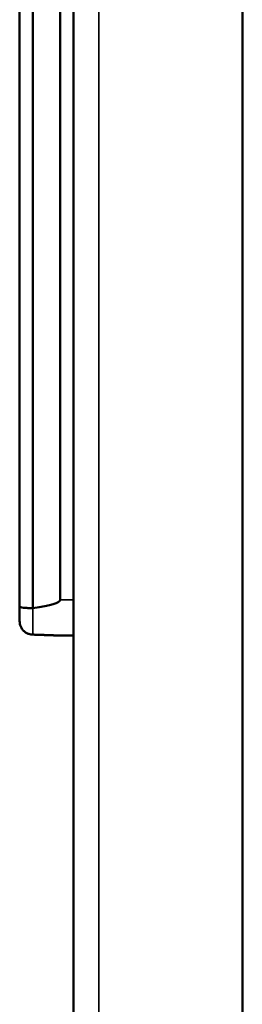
# Model space of a CAD drawing. Header units: inches. Extents: x 0 to 136, y 2 to 86.
# Tile 28 of 37: x 64 to 65, y 60 to 64. Entities that reach past the tile are written whole.
import ezdxf

# ---------------------------------------------------------------- set-up
doc = ezdxf.new("R2010")
doc.units = ezdxf.units.IN
doc.header["$LTSCALE"] = 4
doc.header["$MEASUREMENT"] = 0
doc.layers.add('Visible (ANSI)', color=7, linetype='Continuous', lineweight=50)
doc.layers.add('Visible Narrow (ANSI)', color=7, linetype='Continuous', lineweight=35)

msp = doc.modelspace()

# ---------------------------------------------------------------- linework, layer by layer
at = {"layer": 'Visible (ANSI)'}
for p, q in [((65.0261, 29.1262), (65.0261, 68.376)), ((64.2761, 29.1655), (64.2761, 68.3367)), ((64.0378, 61.5634), (64.0378, 65.3211)), ((64.0969, 65.3288), (64.0969, 61.5557)), ((64.2171, 65.2926), (64.2171, 61.5919)), ((64.0378, 61.5634), (64.0378, 61.5326)), ((64.0378, 61.5326), (64.0378, 61.5132)), ((64.0378, 61.5132), (64.0378, 61.4976)), ((64.2761, 61.4344), (64.2171, 61.4344))]:
    msp.add_line(p, q, dxfattribs=at)
msp.add_ellipse((59.7076, 61.5919), major_axis=(-4.5094, 0), ratio=0.034922, start_param=2.910214, end_param=3.141593, dxfattribs=at)
for points, knots in [([(64.0969, 61.5557), (64.0893, 61.5557), (64.0817, 61.5559), (64.0675, 61.5566), (64.0611, 61.5571), (64.0501, 61.5584), (64.0457, 61.5592), (64.0395, 61.5611), (64.0379, 61.5622), (64.0378, 61.5634), (64.0378, 61.5634), (64.0378, 61.5634)], [0.2366212, 0.2366212, 0.2366212, 0.2366212, 0.2948752, 0.2948752, 0.3533067, 0.3533067, 0.4121348, 0.4121348, 0.4732425, 0.4732425, 0.4741007, 0.4741007, 0.4741007, 0.4741007]), ([(64.0378, 61.4976), (64.0378, 61.4916), (64.0394, 61.4813), (64.0457, 61.4671), (64.0546, 61.4554), (64.0663, 61.4464), (64.0806, 61.4401), (64.0909, 61.4386), (64.0969, 61.4386)], [0, 0, 0, 0, 0.195185, 0.334303, 0.500977, 0.667386, 0.805966, 1, 1, 1, 1]), ([(64.0969, 61.4386), (64.0975, 61.4385), (64.0985, 61.4385), (64.1, 61.4385), (64.1015, 61.4384), (64.103, 61.4383), (64.1045, 61.4383), (64.1061, 61.4382), (64.1076, 61.4382), (64.1091, 61.4381), (64.1106, 61.4381), (64.1122, 61.438), (64.1137, 61.438), (64.1152, 61.4379), (64.1168, 61.4379), (64.1183, 61.4378), (64.1198, 61.4378), (64.1213, 61.4377), (64.1229, 61.4377), (64.1244, 61.4376), (64.1259, 61.4375), (64.1274, 61.4375), (64.129, 61.4374), (64.1305, 61.4374), (64.132, 61.4373), (64.1335, 61.4373), (64.1351, 61.4372), (64.1366, 61.4372), (64.1381, 61.4371), (64.1396, 61.4371), (64.1412, 61.437), (64.1427, 61.437), (64.1442, 61.4369), (64.1457, 61.4369), (64.1473, 61.4368), (64.1488, 61.4368), (64.1503, 61.4367), (64.1518, 61.4367), (64.1533, 61.4366), (64.1548, 61.4365), (64.1564, 61.4365), (64.1579, 61.4364), (64.1594, 61.4364), (64.1609, 61.4363), (64.1624, 61.4363), (64.1639, 61.4362), (64.1654, 61.4362), (64.1669, 61.4361), (64.1684, 61.4361), (64.1699, 61.436), (64.1714, 61.436), (64.1729, 61.4359), (64.1744, 61.4359), (64.1759, 61.4358), (64.1774, 61.4358), (64.1789, 61.4357), (64.1804, 61.4357), (64.1819, 61.4356), (64.1834, 61.4355), (64.1849, 61.4355), (64.1864, 61.4354), (64.1879, 61.4354), (64.1894, 61.4353), (64.1909, 61.4353), (64.1923, 61.4352), (64.1938, 61.4352), (64.1953, 61.4351), (64.1967, 61.4351), (64.1982, 61.435), (64.1996, 61.435), (64.2011, 61.4349), (64.2025, 61.4349), (64.2039, 61.4348), (64.2053, 61.4348), (64.2067, 61.4347), (64.2081, 61.4347), (64.2094, 61.4346), (64.2107, 61.4346), (64.212, 61.4346), (64.2132, 61.4345), (64.2144, 61.4345), (64.2154, 61.4344), (64.2163, 61.4344), (64.2169, 61.4344), (64.2171, 61.4344), (64.2171, 61.4344)], [0, 0, 0, 0, 0.0140234, 0.0240417, 0.0360651, 0.0480901, 0.0601169, 0.0721452, 0.084175, 0.0962061, 0.1082385, 0.120272, 0.1323066, 0.1443421, 0.1563785, 0.1684157, 0.1804535, 0.1924919, 0.2045308, 0.2165701, 0.2286097, 0.2406495, 0.2526894, 0.2647294, 0.2767695, 0.2888094, 0.3008493, 0.312889, 0.3249284, 0.3369676, 0.3490065, 0.361045, 0.3730832, 0.3851211, 0.3971585, 0.4091956, 0.4212324, 0.4332688, 0.4453048, 0.4573406, 0.4693762, 0.4814116, 0.4934469, 0.5054822, 0.5175176, 0.5295531, 0.5415889, 0.5536251, 0.5656619, 0.5776994, 0.5897377, 0.6017771, 0.6138177, 0.6258598, 0.6379036, 0.6499492, 0.6619971, 0.6740473, 0.6861003, 0.6981563, 0.7102155, 0.7222775, 0.7343413, 0.7464053, 0.7584681, 0.7705285, 0.782586, 0.7946402, 0.8066914, 0.8187402, 0.830788, 0.8428366, 0.8548873, 0.8669404, 0.8789966, 0.8910564, 0.90312, 0.9151889, 0.927264, 0.9393492, 0.9514473, 0.9635644, 0.9756904, 0.9857991, 1, 1, 1, 1])]:
    msp.add_open_spline(points, degree=3, knots=knots, dxfattribs=at)
at = {"layer": 'Visible Narrow (ANSI)'}
for p, q in [((64.3895, 68.376), (64.3895, 29.1262)), ((64.2761, 61.5919), (64.2171, 61.5919)), ((64.0969, 61.4386), (64.0969, 61.5557))]:
    msp.add_line(p, q, dxfattribs=at)

doc.saveas('drawing.dxf')
